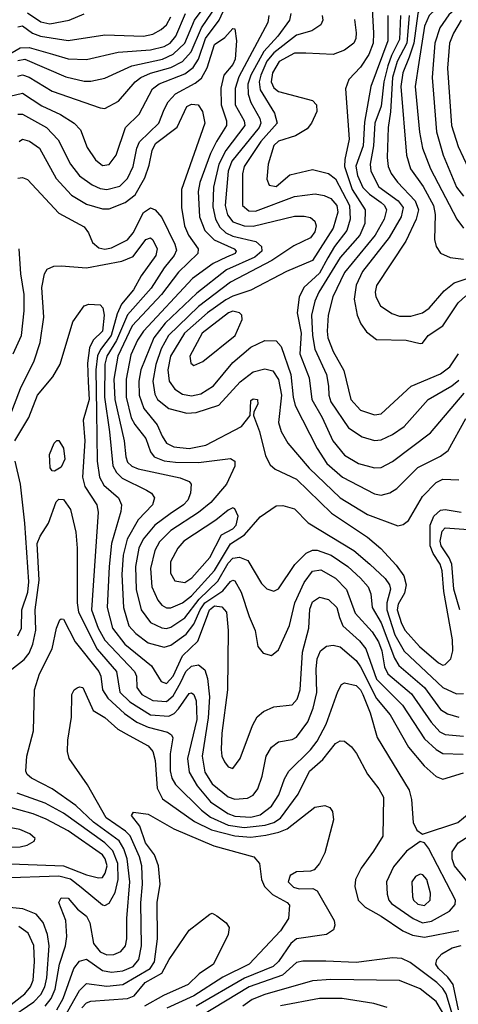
# Model space of a CAD drawing. Extents: x 997028 to 1115134, y 536408 to 618974.
# Tile 89 of 256: x 1006633 to 1008552, y 577189 to 581497. Entities that reach past the tile are written whole.
import ezdxf

# ---------------------------------------------------------------- set-up
doc = ezdxf.new("R2010")
doc.units = 0

msp = doc.modelspace()

# ---------------------------------------------------------------- linework, layer by layer
at = {"layer": '0CON10XD'}
for points in [[(1008567.5, 581705), (1008415, 581595.2), (1008395, 581572.9), (1008375, 581523.8), (1008357.7, 581395), (1008336.6, 581333.4), (1008309.9, 581265), (1008300.2, 581205), (1008325.2, 580905), (1008343.8, 580845), (1008398.1, 580768.1), (1008443.1, 580685), (1008450.6, 580645), (1008448.8, 580535), (1008455.6, 580505), (1008475, 580475.7), (1008517.3, 580457.3), (1008575, 580449.3)], [(1008580, 581645), (1008486.4, 581573.6), (1008424.8, 581515), (1008405, 581468.9), (1008379.7, 581309.7), (1008363.7, 581205), (1008382.8, 581005), (1008396, 580935), (1008431.2, 580845), (1008545.2, 580625.2), (1008574.8, 580584.8)], [(1008621.7, 581618.3), (1008511.5, 581518.5), (1008472, 581462), (1008450.2, 581395), (1008437.7, 581245), (1008457, 581007), (1008486, 580905), (1008544.8, 580765), (1008575, 580724.7)], [(1006565, 581157.2), (1006645, 581175.2), (1006730.1, 581120.1), (1006812, 581082), (1006871.2, 581045), (1006899.2, 581015), (1006927.6, 580937.6), (1006965, 580884.5), (1006995, 580859.2), (1007025, 580863.8), (1007055.6, 580904.4), (1007096, 581025), (1007155.5, 581084.5), (1007213.5, 581195), (1007243.9, 581216.1), (1007355, 581260.3), (1007391.7, 581288.3), (1007414.8, 581325.2), (1007445.5, 581415), (1007506.5, 581495), (1007532.5, 581552.5)], [(1006625, 581319.1), (1006655, 581324.8), (1006835, 581246.8), (1006915, 581228.9), (1006945, 581228.8), (1007005, 581241.4), (1007124.3, 581295.7), (1007257.3, 581325), (1007305, 581346.3), (1007355.6, 581394.4), (1007397.6, 581495), (1007458, 581575)], [(1006625, 581250), (1006645, 581255.6), (1006675, 581245.2), (1006775.2, 581185.2), (1006985, 581111.1), (1007005, 581109.2), (1007065, 581140.4), (1007137.8, 581225), (1007162.4, 581245), (1007205, 581263.6), (1007295, 581288.3), (1007345, 581313.9), (1007383, 581357), (1007428.6, 581461.4), (1007497.6, 581562.4)], [(1008175.5, 581544.5), (1008181.4, 581438.6), (1008180.5, 581395), (1008161, 581345), (1008125, 581290), (1008072.9, 581235), (1008058.5, 581195), (1008074.3, 580975), (1008055.4, 580885), (1008054.9, 580855), (1008087.6, 580755), (1008145.3, 580665), (1008143.6, 580605), (1008121.4, 580555), (1008035, 580456.5), (1007942.3, 580305), (1007923.8, 580265), (1007910.6, 580205), (1007914.4, 580115), (1007923.8, 580055), (1007975.6, 579945), (1007984, 579894), (1007985.6, 579855), (1007994.8, 579825), (1008071.7, 579711.7), (1008131.5, 579671.5), (1008185, 579656.4), (1008215, 579658.6), (1008265, 579682.9), (1008315, 579717.8), (1008420.8, 579835), (1008524.6, 579895.4), (1008555, 579919.4)], [(1006378.8, 581225), (1006635, 581374.4), (1006675, 581375.1), (1006777.2, 581347.2), (1006845, 581325.6), (1006925, 581323.3), (1007063.8, 581355), (1007205, 581364.9), (1007265, 581380.7), (1007290.8, 581395), (1007315.8, 581425), (1007357.9, 581525)], [(1006625, 581465.4), (1006645, 581470.8), (1006688.9, 581438.9), (1006724.6, 581424.6), (1006845, 581405.6), (1007005, 581431.6), (1007175, 581425.2), (1007215, 581434.3), (1007252.1, 581455), (1007275, 581475.3), (1007295, 581510.4)], [(1006667, 581527), (1006725, 581488.7), (1006765, 581479), (1006848.8, 581495), (1006915, 581522.9)], [(1007723.8, 581515), (1007718.6, 581485), (1007592.4, 581247.6), (1007576.5, 581196.5), (1007576.2, 581125), (1007616, 581055), (1007617.5, 581035), (1007534.9, 580925), (1007504.9, 580865), (1007480.9, 580765), (1007478.2, 580678.2), (1007490.5, 580625), (1007509.1, 580589.1), (1007534.6, 580564.6), (1007565, 580550.6), (1007666.3, 580526.3), (1007690.8, 580505), (1007692.5, 580485), (1007662.3, 580457.7), (1007537.9, 580402.1), (1007408.6, 580301.4), (1007270.3, 580169.7), (1007220.6, 580105), (1007162.4, 579965), (1007154.9, 579915), (1007156.4, 579855), (1007176.6, 579796.6), (1007235.3, 579725), (1007256.7, 579675), (1007275, 579643.8), (1007307.7, 579627.7), (1007375, 579621.5), (1007447.8, 579635), (1007603.2, 579716.8), (1007642, 579765), (1007645, 579831.2), (1007655, 579838.1), (1007673.3, 579835), (1007675.6, 579815), (1007658, 579782), (1007655.8, 579765), (1007682.8, 579695), (1007708.9, 579588.9), (1007728.9, 579548.9), (1007751, 579531), (1007845, 579487.4), (1007997.7, 579337.7), (1008155, 579232.5), (1008212.9, 579182.9), (1008281, 579111), (1008313.4, 579063.4), (1008324.8, 579025), (1008317.6, 578987.6), (1008289.8, 578940.2), (1008284.6, 578915), (1008303.7, 578855), (1008320.4, 578825), (1008381.8, 578755), (1008465, 578683), (1008485, 578673.6), (1008495, 578675.3), (1008519.2, 578700.8), (1008528, 578735), (1008526.4, 578783.6), (1008488.7, 578995), (1008481.9, 579085), (1008473.1, 579115), (1008442.1, 579162.1), (1008429.8, 579195), (1008428.6, 579285), (1008444.7, 579325.3), (1008475, 579351.3), (1008495, 579354.5), (1008565, 579342.3)], [(1007819, 581525), (1007813.4, 581495), (1007762, 581425), (1007701.4, 581358.6), (1007644.7, 581255), (1007630.9, 581215), (1007632.2, 581172.2), (1007644.1, 581135), (1007683.8, 581065), (1007688.4, 581045), (1007680.2, 581025), (1007562, 580878), (1007544.9, 580835), (1007531.8, 580685), (1007542.9, 580642.9), (1007565, 580612.6), (1007615, 580595.8), (1007655, 580593.6), (1007835, 580637.9), (1007877.7, 580637.7), (1007905, 580632.1), (1007925, 580615.6), (1007930.6, 580595), (1007925, 580568.6), (1007905, 580543.5), (1007831.9, 580508.1), (1007737, 580443), (1007555, 580348.3), (1007415, 580242.7), (1007284.7, 580115.3), (1007252.7, 580057.3), (1007229.1, 579989.1), (1007215.5, 579915), (1007225, 579859.2), (1007236, 579836), (1007285, 579796), (1007365, 579775.2), (1007405, 579779.1), (1007505, 579810.8), (1007597.5, 579912.5), (1007655, 579955.8), (1007705, 579970), (1007741, 579961), (1007765, 579923.3), (1007778.6, 579855), (1007765.3, 579735), (1007777.5, 579695), (1007806.2, 579645), (1007900.3, 579535), (1008035, 579405.2), (1008155, 579332.7), (1008287.3, 579282.7), (1008311.7, 579288.3), (1008334.1, 579305.9), (1008395, 579411.5), (1008455, 579472.9), (1008485, 579486.5), (1008555, 579484.5)], [(1007956.9, 581515), (1007958.8, 581495), (1007951.1, 581475), (1007911.3, 581448.7), (1007845, 581429.2), (1007745, 581352), (1007715, 581315.5), (1007688.6, 581255), (1007680.7, 581225), (1007685, 581190.4), (1007748.2, 581088.2), (1007759.8, 581045), (1007688.7, 580965), (1007615.9, 580855), (1007607.6, 580822.4), (1007608.2, 580685), (1007635, 580660.6), (1007665, 580658.8), (1007835, 580723.8), (1007925.6, 580735.6), (1007965, 580727.7), (1007995, 580714.3), (1008020.4, 580685), (1008024.8, 580655), (1008004.5, 580585), (1007915, 580443.2), (1007800, 580395), (1007645, 580314.2), (1007565, 580288.3), (1007535, 580271.4), (1007455.1, 580214.9), (1007354.8, 580125), (1007293.5, 580025), (1007281.6, 579965), (1007287.2, 579915), (1007311.2, 579881.2), (1007345, 579858.4), (1007385, 579851.1), (1007425, 579859.8), (1007480.9, 579895), (1007565, 579998), (1007645, 580064.7), (1007705, 580093.4), (1007755, 580091.5), (1007777, 580067), (1007819.7, 579945), (1007829.6, 579845), (1007838.9, 579808.9), (1007935, 579621.2), (1007977.1, 579555), (1008045, 579496.2), (1008185, 579422.1), (1008215, 579417.5), (1008253.3, 579426.7), (1008283.9, 579446.1), (1008375, 579537.9), (1008475, 579587.1), (1008507.6, 579612.4), (1008585, 579752.5)], [(1008243.8, 581515), (1008243.7, 581405), (1008170, 581205), (1008141.5, 581048.5), (1008135.8, 580945), (1008104, 580856), (1008110.8, 580815), (1008135, 580763.3), (1008163.6, 580733.6), (1008215, 580697.7), (1008228.8, 580685), (1008237.4, 580665), (1008228.3, 580625), (1008188.5, 580555), (1008055, 580391.6), (1008003.7, 580285), (1007982.4, 580205), (1007978, 580135), (1007982, 580105), (1008004.3, 580045), (1008052.1, 579962.1), (1008081.6, 579835), (1008125, 579788.7), (1008185, 579768.2), (1008215, 579773.2), (1008345.6, 579894.4), (1008475, 579947.6), (1008515, 579978.6), (1008553.9, 580035)], [(1008299.8, 581515), (1008295, 581410.4), (1008259.5, 581340.5), (1008244, 581296), (1008226.5, 581225), (1008215, 581118.5), (1008186.5, 581045), (1008181.4, 580945), (1008166.6, 580865), (1008169, 580835), (1008205, 580766.7), (1008289.6, 580705), (1008310.5, 580675), (1008301.6, 580635), (1008249.8, 580545), (1008133.5, 580395), (1008105.7, 580335), (1008096.3, 580275), (1008109.6, 580205), (1008125.9, 580165.9), (1008150.9, 580130.9), (1008195, 580098.1), (1008324.6, 580094.6), (1008385, 580080), (1008395, 580082.5), (1008420, 580115), (1008485, 580157.2), (1008552, 580258), (1008585, 580289)], [(1008338, 581515), (1008326.5, 581395), (1008284.5, 581315), (1008265.1, 581245), (1008255.3, 581094.7), (1008244.8, 581025), (1008241, 580895), (1008246.1, 580855), (1008258.6, 580825), (1008286, 580786), (1008363.8, 580705), (1008377.6, 580665), (1008368.1, 580625), (1008322, 580528), (1008195, 580334.3), (1008188.9, 580305), (1008191.6, 580285), (1008211.8, 580245), (1008261.2, 580211.2), (1008295, 580200.3), (1008345, 580200.5), (1008395, 580214.1), (1008425.4, 580235), (1008489.8, 580310.2), (1008534.2, 580345.8), (1008586.3, 580363.7)], [(1006625, 581084.2), (1006645, 581083.8), (1006749.6, 581025), (1006801.8, 580971.8), (1006854.7, 580865), (1006894.3, 580814.3), (1006950.5, 580775), (1006985, 580759.3), (1007015, 580754.8), (1007070.6, 580769.4), (1007105, 580802), (1007129.8, 580855), (1007145.2, 580935), (1007156.6, 580963.4), (1007242.5, 581045), (1007265.2, 581104.8), (1007282.3, 581137.7), (1007315, 581173.3), (1007400.9, 581219.1), (1007428.1, 581241.9), (1007453.1, 581286.9), (1007485, 581388.2), (1007530.1, 581419.9), (1007565, 581458.8), (1007575, 581457.5), (1007582, 581405), (1007576.2, 581325), (1007565, 581301.6), (1007525.9, 581254.1), (1007512.9, 581197.1), (1007514.6, 581125), (1007537.6, 581055), (1007538.1, 581035), (1007493.7, 580965), (1007468.1, 580911.9), (1007421.8, 580785), (1007413.5, 580745), (1007419.6, 580635), (1007442.8, 580575), (1007484.5, 580534.5), (1007571.5, 580495), (1007580.8, 580485), (1007576.1, 580475), (1007537.6, 580457.6), (1007479.1, 580430.9), (1007388.6, 580365), (1007174.1, 580135), (1007147.8, 580095), (1007118.9, 580031.1), (1007098.6, 579925), (1007099.5, 579845), (1007121.4, 579755), (1007136.2, 579726.2), (1007184.7, 579665), (1007206, 579606), (1007221.8, 579585), (1007265, 579567.7), (1007315, 579561), (1007415, 579560.2), (1007555, 579577.7), (1007574.4, 579565), (1007575, 579543.8), (1007538.2, 579465), (1007470, 579385), (1007415, 579341.6), (1007295, 579262.2), (1007245, 579212.6), (1007224.6, 579175.4), (1007206, 579096), (1007210.8, 579015), (1007236.9, 578956.9), (1007255, 578935.3), (1007275, 578923.7), (1007295, 578924.3), (1007345, 578945.9), (1007385, 578976.9), (1007485, 579087.2), (1007555, 579204.5), (1007616.6, 579243.4), (1007685, 579322.3), (1007755, 579370.4), (1007785, 579370.9), (1007835, 579356.4), (1007895.7, 579295.7), (1008094.9, 579174.9), (1008165.1, 579115.1), (1008231.9, 579051.9), (1008251.1, 579025), (1008255.6, 579005), (1008239, 578945), (1008238.9, 578915), (1008275, 578806.2), (1008315, 578734.3), (1008485, 578574.8), (1008545, 578546.9), (1008575, 578548.4)], [(1008098.5, 581498.5), (1008105, 581440), (1008103.3, 581415), (1008094.6, 581395), (1008055, 581364.1), (1008005, 581345.3), (1007885, 581351.2), (1007835, 581350.3), (1007768.4, 581315), (1007739.6, 581265), (1007733.6, 581225), (1007745, 581199.2), (1007765, 581183.3), (1007914.3, 581144.3), (1007932.1, 581125), (1007932.9, 581095), (1007910.6, 581045), (1007890.5, 581019.5), (1007840.3, 580989.7), (1007765, 580965.2), (1007745, 580946.7), (1007720.4, 580865), (1007715, 580800), (1007724, 580774), (1007755, 580767.3), (1007815, 580818.2), (1007915, 580842.1), (1007985, 580823.7), (1008015, 580800.3), (1008076.1, 580685), (1008079.6, 580625), (1008064.8, 580575), (1008010.4, 580505), (1007981.2, 580455), (1007945, 580388.4), (1007876.7, 580325), (1007856.1, 580283.9), (1007847.6, 580215), (1007864.3, 580125), (1007859.3, 580035), (1007899.9, 579929.9), (1007911.7, 579835), (1007957.3, 579757.3), (1008003, 579655), (1008055, 579592.2), (1008115, 579555.3), (1008185, 579536.4), (1008215, 579538.6), (1008265, 579564.1), (1008431, 579689), (1008577.5, 579862.5)], [(1008564.9, 581495.1), (1008531, 581439), (1008514.4, 581394.4), (1008504.8, 581285), (1008522.2, 581035), (1008552, 580942), (1008595, 580848.8)], [(1006630.3, 580965), (1006645.3, 580974.7), (1006676, 580966), (1006719.2, 580935), (1006792.8, 580802.8), (1006859.2, 580729.2), (1006925, 580690.2), (1006995, 580670), (1007025, 580670.4), (1007095, 580697.4), (1007138.8, 580731.2), (1007180.4, 580805), (1007199.4, 580860.6), (1007212.1, 580925), (1007227.7, 580955), (1007322.2, 581027.8), (1007365, 581116.8), (1007385, 581128.1), (1007414.1, 581124.1), (1007433.1, 581095), (1007443.3, 581045), (1007341.2, 580755), (1007341.2, 580675), (1007354.4, 580595), (1007372.3, 580555), (1007413.6, 580495), (1007412.2, 580475), (1007327.4, 580392.6), (1007253.4, 580295), (1007125, 580158.4), (1007062.1, 580025), (1007044.6, 579925), (1007049.5, 579835), (1007090.8, 579655), (1007097.1, 579585), (1007105, 579561.6), (1007124, 579544), (1007151.8, 579531.8), (1007335, 579492.2), (1007375, 579476.2), (1007383.5, 579465), (1007381.1, 579425), (1007368.4, 579395), (1007349.7, 579375), (1007291.1, 579335), (1007224.2, 579285.8), (1007173.3, 579225), (1007153.8, 579185), (1007139.7, 579105), (1007143.4, 579003.4), (1007164, 578915), (1007205, 578859.1), (1007255, 578836.5), (1007275, 578833.7), (1007295, 578838.8), (1007355, 578879.4), (1007418.5, 578961.5), (1007499.5, 579040.5), (1007545, 579119.2), (1007565, 579140.7), (1007595.2, 579145.2), (1007630.9, 579130.9), (1007691, 579031), (1007715, 579007.5), (1007745, 578997.3), (1007765, 579007.3), (1007837.2, 579112.8), (1007886.4, 579163.6), (1007914.2, 579175.8), (1007935, 579176), (1007995.4, 579154.6), (1008069.2, 579105), (1008125, 579054.2), (1008158.1, 579015), (1008169.5, 578985), (1008175.3, 578925), (1008215, 578858.4), (1008273.4, 578703.4), (1008291.7, 578671.7), (1008404, 578575), (1008475, 578479.2), (1008505, 578459.5), (1008555, 578444.8)], [(1006625, 580803.9), (1006645, 580807.1), (1006667.4, 580797.4), (1006805, 580650.9), (1006915, 580590.4), (1006933.6, 580565), (1006952, 580522), (1006979.8, 580499.8), (1007005, 580493.9), (1007035, 580498.4), (1007105, 580534.8), (1007130, 580565), (1007175, 580653.9), (1007205, 580673.9), (1007225.7, 580665.7), (1007255, 580632.2), (1007311.7, 580515), (1007318.5, 580488.5), (1007309.1, 580465), (1007265, 580411), (1007207.6, 580322.4), (1007104.1, 580205.9), (1007056.3, 580093.7), (1007014.2, 580025), (1007005, 579989.4), (1007004, 579845), (1007026.4, 579693.6), (1007040, 579545), (1007056.2, 579516.2), (1007081, 579491), (1007188.6, 579438.6), (1007209.5, 579425), (1007223.6, 579405), (1007214.6, 579375), (1007151.2, 579308.8), (1007103.2, 579225), (1007085.7, 579155), (1007080.1, 579069.9), (1007087, 578925), (1007110.9, 578845), (1007141.2, 578811.2), (1007195, 578770.7), (1007265, 578752.1), (1007295, 578760), (1007360.8, 578809.2), (1007395, 578852.2), (1007422.6, 578915), (1007443.1, 578945), (1007521.8, 578998.2), (1007555, 579039.4), (1007565, 579045.3), (1007575, 579042.5), (1007602.7, 578992.7), (1007636.6, 578886.6), (1007663.5, 578825), (1007675.7, 578755), (1007698.8, 578725), (1007734.3, 578715.7), (1007765, 578740), (1007813.9, 578846.1), (1007837, 578945), (1007878.1, 579035), (1007915, 579084.7), (1007950.2, 579089.8), (1008015, 579053.7), (1008063.7, 579003.7), (1008100.8, 578900.8), (1008175, 578818.9), (1008203.1, 578775), (1008217, 578735), (1008228.7, 578665), (1008244.1, 578635), (1008348.1, 578548.1), (1008433.3, 578423.3), (1008471.8, 578381.8), (1008495, 578369.3), (1008575, 578361.6)], [(1006591.1, 579765), (1006636.2, 579883.8), (1006696.8, 580005), (1006721.9, 580085), (1006738.8, 580195), (1006729.7, 580325), (1006741.5, 580385), (1006753.8, 580406.2), (1006781.8, 580418.2), (1006815, 580420), (1006925, 580411.6), (1007079.6, 580440.4), (1007129, 580461), (1007185, 580535.9), (1007205, 580542.2), (1007215, 580534.6), (1007234.4, 580495), (1007229.2, 580465), (1007165, 580376.2), (1007131.6, 580315), (1007077.8, 580252.2), (1007059.2, 580210.8), (1007032.8, 580115), (1006986.2, 580053.8), (1006973.3, 580026.7), (1006965.9, 579965), (1006968.8, 579781.2), (1006972.7, 579565), (1006981.7, 579495), (1007001, 579461), (1007065.9, 579405), (1007079.2, 579375), (1007075.7, 579345), (1007035.2, 579205), (1007024.6, 579105), (1007015.9, 578925), (1007038.4, 578835), (1007093.5, 578765), (1007209.5, 578669.5), (1007251.7, 578601.7), (1007275, 578592.9), (1007305, 578625.2), (1007345, 578713.3), (1007412.1, 578777.9), (1007450.8, 578879.2), (1007462.9, 578915), (1007485, 578932.6), (1007518.2, 578928.2), (1007537.5, 578905), (1007545.3, 578825), (1007542.4, 578565), (1007517.2, 578375), (1007514.1, 578304.1), (1007518, 578275), (1007529.9, 578249.9), (1007545, 578228.1), (1007565, 578220.6), (1007598, 578265), (1007651.7, 578408.3), (1007672.6, 578447.4), (1007699.5, 578470.5), (1007745, 578490.9), (1007825, 578500), (1007846.5, 578523.5), (1007860.6, 578565), (1007870.7, 578729.3), (1007897.7, 578835), (1007902.2, 578917.8), (1007915, 578949.6), (1007945, 578970), (1007985, 578960), (1008020.8, 578925), (1008032, 578882), (1008046.6, 578845), (1008119.5, 578779.5), (1008147.6, 578745), (1008195, 578612.1), (1008308.5, 578498.5), (1008405, 578350.5), (1008455, 578303.9), (1008485, 578286.6), (1008573.7, 578283.7)], [(1006604.7, 580035), (1006640.5, 580115), (1006653.2, 580223.2), (1006653, 580295), (1006637.8, 580385), (1006630.2, 580495)], [(1006611.6, 579655), (1006672.7, 579757.3), (1006711.4, 579855), (1006778.5, 579935), (1006810.4, 579989.6), (1006865.4, 580174.6), (1006914.6, 580245.4), (1006935, 580252.9), (1006985, 580250), (1006996.8, 580236.8), (1007002.9, 580205), (1006994.7, 580135), (1006954.9, 580095.1), (1006938.3, 580061.7), (1006930.2, 579995), (1006933, 579913), (1006937.5, 579835), (1006910.7, 579745), (1006917.4, 579655), (1006907.3, 579495), (1006917.5, 579455), (1006970.6, 579375), (1006977, 579343), (1006946.9, 578915), (1006976.8, 578835), (1007005, 578782.5), (1007135.7, 578645), (1007144.3, 578625), (1007146.2, 578575), (1007166.8, 578545), (1007215, 578518.4), (1007275, 578513.4), (1007305, 578538.4), (1007336, 578596), (1007359.8, 578645), (1007385, 578668.5), (1007415, 578674.2), (1007443.1, 578653.1), (1007454.5, 578614.5), (1007463.3, 578535), (1007457.4, 578442.6), (1007430.9, 578275), (1007443.8, 578205), (1007475, 578153.8), (1007545, 578097.4), (1007575, 578086.6), (1007629.5, 578090.5), (1007655, 578103.8), (1007675, 578131.4), (1007693.4, 578186.6), (1007711.9, 578275), (1007735, 578314.6), (1007765, 578338), (1007825, 578347.6), (1007845, 578357.2), (1007894.5, 578425.5), (1007917.7, 578485), (1007933.8, 578553.8), (1007930, 578655), (1007935, 578700), (1007950, 578735), (1007975, 578756), (1008005, 578760.5), (1008035, 578753.3), (1008105, 578693.2), (1008125, 578665.3), (1008195, 578527.7), (1008253.8, 578455), (1008334.2, 578314.2), (1008402.4, 578232.4), (1008455, 578186.2), (1008485, 578174.6), (1008575, 578202.3)], [(1007395, 579984.4), (1007435, 580002.2), (1007576.3, 580115), (1007606.8, 580185), (1007604.7, 580204.7), (1007594.8, 580214.8), (1007565, 580222.5), (1007546.2, 580215), (1007430.9, 580125), (1007378.2, 580025), (1007381.9, 579995), (1007395, 579984.4)], [(1006785, 579521.2), (1006775, 579523.3), (1006766.1, 579536.1), (1006762.9, 579595), (1006783.8, 579645), (1006795, 579656.7), (1006805, 579656.7), (1006825, 579622.5), (1006830, 579575), (1006815, 579540), (1006785, 579521.2)], [(1006625, 578800.8), (1006641.3, 578835), (1006642.9, 578915), (1006668.2, 578991.8), (1006672.9, 579037.1), (1006655.7, 579295), (1006636.8, 579465), (1006613.4, 579565)], [(1006599.1, 578655), (1006652.2, 578697.8), (1006674, 578726), (1006691.2, 578765), (1006703.7, 578826.3), (1006701.3, 578915), (1006718, 579045), (1006709.9, 579205), (1006722.3, 579237.7), (1006759.3, 579295), (1006792.2, 579387.8), (1006805, 579398.8), (1006825, 579398), (1006855, 579354), (1006878.6, 579255), (1006884.8, 579185), (1006884, 578945), (1006890.7, 578905), (1006972.7, 578742.7), (1007056.9, 578645), (1007071.4, 578555), (1007115, 578512.3), (1007205, 578456.1), (1007285, 578449.2), (1007309.2, 578460.8), (1007328.5, 578481.5), (1007375, 578549.6), (1007385, 578551.8), (1007394.7, 578544.7), (1007405, 578517.5), (1007408.5, 578435), (1007367.7, 578265), (1007375.2, 578205), (1007409.2, 578145), (1007468.4, 578075), (1007544.3, 578024.3), (1007575, 578012.8), (1007645, 578008.2), (1007685, 578018.5), (1007735, 578056.4), (1007767.3, 578105), (1007792.4, 578175), (1007811.2, 578208.8), (1007905, 578302.9), (1007935, 578340.9), (1007974, 578415), (1008025, 578558), (1008041.4, 578588.6), (1008055, 578595.6), (1008105, 578583.7), (1008124.8, 578565), (1008135.2, 578544.8), (1008166.8, 578465), (1008196.8, 578356.8), (1008336.7, 578126.7), (1008347.9, 578085), (1008355, 577984), (1008370.6, 577950.6), (1008395, 577932.9), (1008550, 577985), (1008624.2, 578045.8)], [(1007355, 579034.7), (1007386.9, 579055), (1007465, 579144.7), (1007516.4, 579243.6), (1007565, 579269.8), (1007580.2, 579285), (1007588.5, 579325), (1007575, 579357.1), (1007565, 579360.8), (1007545, 579351.8), (1007491.9, 579308.1), (1007352, 579215), (1007324.7, 579185), (1007293.1, 579125), (1007292.5, 579075), (1007311.8, 579041.8), (1007355, 579034.7)], [(1008558.5, 578915), (1008532.5, 579005), (1008523.5, 579115), (1008512.8, 579142.8), (1008477, 579195), (1008473, 579215), (1008481.2, 579258.8), (1008495, 579274.6), (1008596.7, 579266.7)], [(1006745, 577180.5), (1006771.1, 577215), (1006788.2, 577255), (1006807.6, 577365), (1006832.9, 577445), (1006838.9, 577485), (1006834.6, 577555), (1006803.8, 577635), (1006814.7, 577655.3), (1006845, 577653.1), (1006886, 577606), (1006925, 577574.5), (1006940.3, 577545), (1006955.5, 577455.5), (1006985, 577418.5), (1007015, 577405.2), (1007045, 577407.5), (1007075, 577420.3), (1007096.1, 577445), (1007102.4, 577475), (1007102.4, 577565), (1007114.6, 577725), (1007103.6, 577825), (1007089.1, 577869.1), (1007068.3, 577905), (1006956.4, 577986.4), (1006878.8, 578058.8), (1006775, 578132.5), (1006685, 578178), (1006665.5, 578195), (1006659.5, 578209.5), (1006663.6, 578275), (1006693.2, 578385), (1006697.4, 578565), (1006720, 578635), (1006774.7, 578745), (1006794.7, 578835.3), (1006809.2, 578870.8), (1006815, 578876.2), (1006825, 578873.8), (1006875.2, 578775.2), (1006980, 578645), (1006988.4, 578625), (1006995.5, 578565), (1007018.6, 578528.6), (1007091.9, 578461.9), (1007145, 578423.8), (1007195, 578401.5), (1007279.5, 578379.5), (1007297.5, 578367.5), (1007302.9, 578355), (1007292.2, 578285), (1007291.3, 578211.3), (1007298.8, 578178.8), (1007315, 578150.9), (1007429.1, 578039.1), (1007468.3, 578008.3), (1007545, 577973.2), (1007615, 577963.3), (1007707.5, 577972.5), (1007745.3, 577985), (1007775, 578004.1), (1007851, 578109), (1007901.4, 578208.6), (1007959.6, 578260.4), (1008015, 578330.4), (1008035, 578342.3), (1008055, 578340.4), (1008085.3, 578315.2), (1008107.1, 578287.1), (1008155.3, 578195.3), (1008205, 578132.2), (1008225.4, 578095), (1008221.5, 577925), (1008181.3, 577858.7), (1008127.1, 577785), (1008102.3, 577735), (1008099.6, 577705), (1008113.8, 577645), (1008144.5, 577614.5), (1008214.9, 577574.9), (1008310, 577510), (1008351.5, 577491.5), (1008405, 577483.4), (1008555, 577512.5)], [(1006795, 577164.1), (1006823.8, 577215), (1006869.6, 577345), (1006895, 577378.1), (1006925, 577386.4), (1006995, 577336.2), (1007035, 577330.2), (1007085, 577335.5), (1007129.5, 577355), (1007154.8, 577385), (1007166.1, 577445), (1007163.2, 577633.2), (1007170, 577715), (1007168.2, 577795), (1007157.3, 577835), (1007115.8, 577925.8), (1007096.1, 577946.1), (1007011.5, 578005), (1006929.2, 578149.2), (1006849.2, 578265), (1006842.5, 578295), (1006843.1, 578345), (1006859.2, 578445), (1006860.8, 578545), (1006871.2, 578565), (1006885, 578574), (1006895, 578578.6), (1006910, 578575), (1006954, 578474), (1007005, 578443.8), (1007063, 578393), (1007111.5, 578365), (1007195, 578319.4), (1007215.7, 578295.7), (1007226, 578256), (1007234.8, 578134.8), (1007257.9, 578087.9), (1007398.2, 577988.2), (1007472.7, 577952.7), (1007575, 577926), (1007645, 577920.7), (1007710.6, 577929.4), (1007767.7, 577942.3), (1007802.8, 577957.2), (1007925, 578051.1), (1007968.9, 578058.9), (1007990.6, 578050.6), (1008002.4, 578032.4), (1008006.6, 577996.6), (1007968, 577852), (1007944.5, 577805), (1007922.1, 577777.9), (1007905, 577771.5), (1007845, 577768.1), (1007817, 577753), (1007807.6, 577725), (1007830.9, 577700.9), (1007855.6, 577694.4), (1007915.4, 577695.4), (1007935, 577685.6), (1008008.5, 577555), (1008011.9, 577535), (1008005.8, 577515), (1007975, 577494.5), (1007845, 577475.8), (1007819.8, 577455), (1007765, 577375.8), (1007742.1, 577355), (1007616.2, 577303.8), (1007405, 577180.5)], [(1006552.2, 577742.2), (1006805, 577751.1), (1006855, 577738), (1006901.8, 577701.8), (1006995, 577624.6), (1007005, 577620.8), (1007025, 577632.1), (1007051.2, 577678.8), (1007063.8, 577735), (1007061.9, 577805), (1007040.4, 577860.4), (1007006.1, 577896.1), (1006825.3, 578025), (1006745, 578069.7), (1006622.5, 578112.5)], [(1006555, 577804.8), (1006825, 577794.6), (1006925, 577755.5), (1006977.3, 577742.7), (1006995, 577743.8), (1007007.7, 577762.3), (1007015.1, 577795), (1007007.6, 577825), (1006995, 577842.6), (1006845, 577948.4), (1006749, 577999), (1006692.3, 578022.3), (1006567.1, 578057.1)], [(1006825, 577124.8), (1006895, 577250), (1006925, 577279.8), (1007015, 577268.3), (1007085, 577275.2), (1007203.3, 577345), (1007223.4, 577375), (1007235.6, 577475), (1007235.2, 577634.8), (1007248.2, 577715), (1007239.8, 577795), (1007222.8, 577842.8), (1007182.9, 577895), (1007158.7, 577968.7), (1007121.9, 578015), (1007130.6, 578029.4), (1007195, 578021.3), (1007307.1, 577957.1), (1007482.7, 577882.7), (1007656.9, 577835), (1007682.3, 577805), (1007691.1, 577735), (1007704.8, 577704.8), (1007739.5, 577669.5), (1007803.1, 577635), (1007813, 577623), (1007809.7, 577565), (1007775, 577510), (1007637.3, 577365), (1007522.4, 577307.6), (1007395, 577225.9), (1007277.5, 577172.5)], [(1006555, 577876.2), (1006635, 577877.8), (1006665.8, 577885), (1006696.8, 577903.2), (1006701.4, 577915), (1006676.9, 577935), (1006633.8, 577953.8), (1006464.5, 577984.5)], [(1008595, 577721.4), (1008535.6, 577795), (1008525.2, 577825), (1008525, 577855.8), (1008551.8, 577895), (1008688, 577982)], [(1008395, 577546.2), (1008435, 577552.8), (1008514.1, 577595.9), (1008538.7, 577625), (1008540.6, 577645), (1008422.6, 577872.6), (1008405, 577895.6), (1008385, 577901.9), (1008325, 577859.2), (1008269.3, 577790.7), (1008238.2, 577725), (1008240.6, 577670.6), (1008247.9, 577645), (1008259.9, 577629.9), (1008355, 577563.8), (1008395, 577546.2)], [(1008405, 577621.9), (1008429.2, 577645), (1008430.3, 577675), (1008415, 577735.4), (1008397.5, 577755), (1008385, 577758.2), (1008365, 577747.9), (1008349.3, 577725), (1008351.2, 577658.8), (1008356, 577645), (1008375, 577627.5), (1008405, 577621.9)], [(1006579.1, 577120.9), (1006695, 577200.3), (1006725, 577232.6), (1006743, 577265), (1006752.1, 577305), (1006762, 577445), (1006755.2, 577495), (1006736.4, 577546.4), (1006705, 577583.1), (1006646.6, 577606.6), (1006573.8, 577613.8)], [(1006905, 577173.5), (1006925, 577195.6), (1006945, 577202.4), (1007105, 577214.8), (1007134.2, 577225.8), (1007182.1, 577285), (1007255.1, 577324.9), (1007286.9, 577385), (1007375, 577514), (1007465, 577583.3), (1007475, 577587.5), (1007495, 577576.7), (1007536.7, 577545), (1007550, 577525), (1007546, 577495), (1007481.5, 577365), (1007418.1, 577321.9), (1007370.4, 577275), (1007262.2, 577227.8), (1007178.6, 577181.4)], [(1006575, 577172.2), (1006655.2, 577235), (1006679.8, 577265), (1006691.6, 577295), (1006698, 577375), (1006695, 577445.7), (1006669.6, 577499.6), (1006629.8, 577529.8)], [(1008553.6, 577165), (1008529.7, 577275), (1008507.2, 577307.2), (1008465.6, 577345), (1008454.4, 577365), (1008458.1, 577385), (1008480, 577410), (1008525, 577436.8), (1008565, 577446.2)], [(1008544.7, 577085), (1008498.5, 577235), (1008485, 577258.8), (1008458.5, 577285), (1008341.7, 577371.7), (1008305, 577389.1), (1008265, 577391.8), (1008105, 577372.3), (1007972.9, 577377.1), (1007872.6, 577377.4), (1007845, 577371.9), (1007783, 577317), (1007637.4, 577265), (1007430.7, 577139.3)], [(1008482.6, 577155), (1008455, 577200.6), (1008385, 577256.7), (1008295, 577293.8), (1007995, 577297.8), (1007915, 577291.3), (1007705, 577231.3), (1007650.5, 577209.5), (1007609.7, 577180.3)], [(1008241.2, 577175), (1008182.2, 577192.2), (1008044.8, 577214.8), (1007945, 577214.4), (1007775, 577182.4)]]:
    msp.add_lwpolyline(points, dxfattribs=at)

doc.saveas('drawing.dxf')
